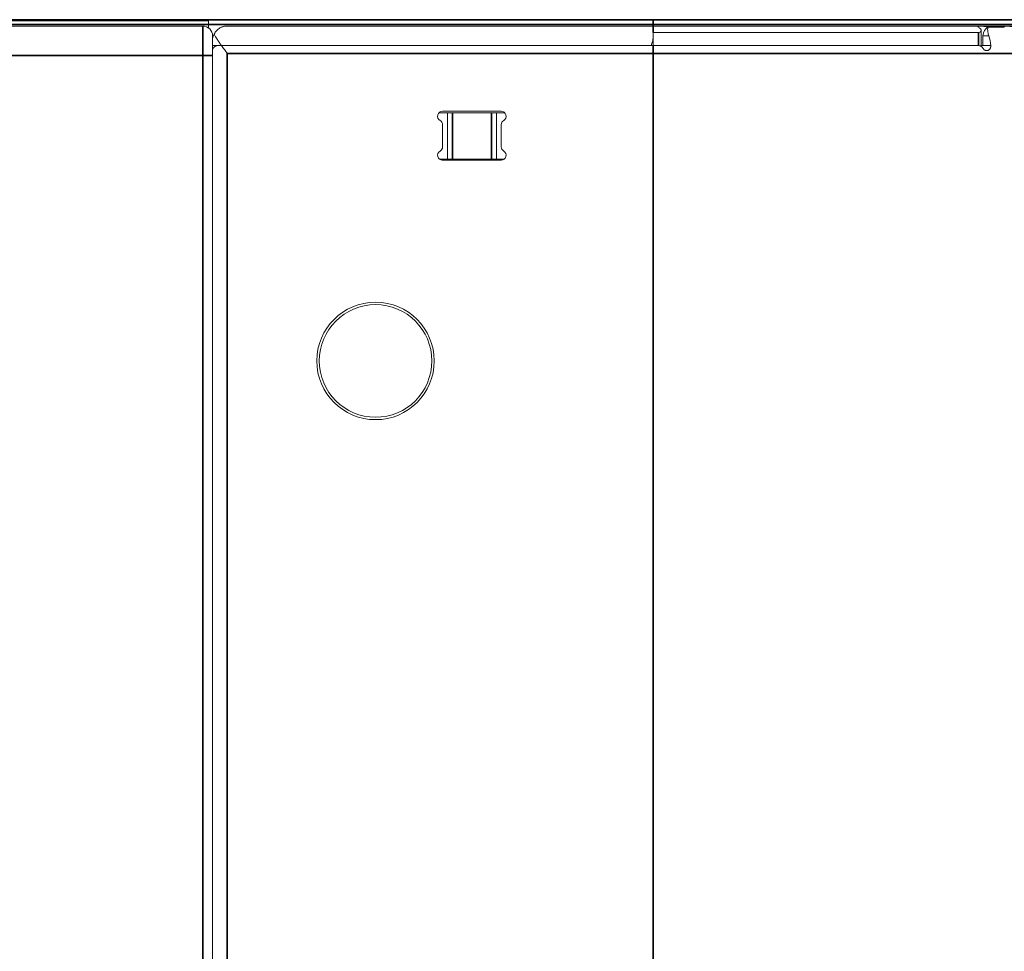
# Model space of a CAD drawing. Header units: millimetres. Extents: x 4 to 1188, y 1 to 840.
# Tile 77 of 256: x 587 to 601, y 411 to 423. Entities that reach past the tile are written whole.
import ezdxf

# ---------------------------------------------------------------- set-up
doc = ezdxf.new("R2010")
doc.units = ezdxf.units.MM
doc.layers.add('1', color=7, linetype='Continuous')
doc.styles.add('Arial Unicode MS', font='Arial Unicode MS')
doc.dimstyles.get("Standard").update_dxf_attribs({"dimtxt": 0.18, "dimasz": 0.18, "dimexe": 0.18, "dimexo": 0.0625, "dimgap": 0.09, "dimtad": 0, "dimtih": 1, "dimtoh": 1, "dimdec": 4, "dimzin": 0, "dimdsep": 46, "dimtxsty": 'Standard', "dimcen": 0.09, "dimadec": 0, "dimazin": 0, "dimtfac": 1, "dimtdec": 4, "dimtofl": 0, "dimtmove": 0, "dimatfit": 3, "dimfxl": 0, "dimtolj": 1, "dimtzin": 0, "dimarcsym": 0})

# ---------------------------------------------------------------- blocks, each defined once
blk = doc.blocks.new('_U51')
at = {"layer": '1', "color": 18, "lineweight": 35}
for p, q in [((512.604, 533.086), (632.65, 533.086)), ((630.65, 533.086), (630.65, 291.229)), ((596.98, 291.229), (632.65, 291.229))]:
    blk.add_line(p, q, dxfattribs=at)
at = {"layer": '1', "color": 18, "lineweight": 70}
for points in [[(630.65, 533.086), (631.426, 529.586), (629.874, 529.586)], [(630.65, 291.229), (629.874, 294.729), (631.426, 294.729)]]:
    blk.add_solid(points, dxfattribs=at)
at = {"layer": '1', "color": 18, "linetype": 'Continuous', "lineweight": 13, "insert": (629.408, 405.823), "char_height": 3, "attachment_point": 7, "rotation": 90, "line_spacing_factor": 1.047437, "style": 'Arial Unicode MS'}
blk.add_mtext('\\fArial Unicode MS|b0|i0;\\W1.0000;{\\H1.21x;(}1814{\\H1.21x;)}', dxfattribs=at)
blk = doc.blocks.new('_U54')
at = {"layer": '1', "color": 18, "lineweight": 35}
for p, q in [((512.555, 533.086), (618.65, 533.086)), ((616.65, 533.086), (616.65, 423.229)), ((586.923, 423.229), (618.65, 423.229))]:
    blk.add_line(p, q, dxfattribs=at)
at = {"layer": '1', "color": 18, "lineweight": 70}
for points in [[(616.65, 533.086), (617.426, 529.586), (615.874, 529.586)], [(616.65, 423.229), (615.874, 426.729), (617.426, 426.729)]]:
    blk.add_solid(points, dxfattribs=at)
at = {"layer": '1', "color": 18, "linetype": 'Continuous', "lineweight": 13, "insert": (615.408, 472.988), "char_height": 3, "attachment_point": 7, "rotation": 90, "line_spacing_factor": 1.047437, "style": 'Arial Unicode MS'}
blk.add_mtext('\\fArial Unicode MS|b0|i0;\\W1.0000;{\\H1.21x;(}824{\\H1.21x;)}', dxfattribs=at)

msp = doc.modelspace()

# ---------------------------------------------------------------- linework, layer by layer
at = {"layer": '1', "color": 154, "linetype": 'Continuous', "lineweight": 13}
for p, q in [((587.5229, 423.2286), (585.9225, 423.2286)), ((585.9229, 423.2153), (589.922, 423.2153)), ((586.1096, 423.142), (589.8429, 423.142)), ((589.922, 423.2286), (587.5229, 423.2286)), ((589.922, 423.2286), (589.922, 423.2153)), ((589.922, 423.2286), (589.9229, 423.2286)), ((589.9229, 423.2153), (589.922, 423.2153)), ((589.9229, 423.2286), (589.9229, 423.162)), ((589.9229, 423.2286), (595.9763, 423.2286)), ((589.9229, 423.162), (589.9229, 423.1153)), ((595.9763, 423.142), (590.1763, 423.142)), ((595.9763, 423.2286), (604.9763, 423.2286)), ((595.9763, 423.142), (606.2696, 423.142)), ((600.7603, 423.1264), (600.5381, 423.1264)), ((600.7598, 423.1352), (600.7598, 423.1264)), ((589.9763, 422.942), (589.9763, 423.0086)), ((600.407, 423.0546), (595.9763, 423.0546)), ((595.9763, 422.9815), (595.9763, 423.0546)), ((595.9763, 422.9815), (595.9763, 422.8753)), ((600.4456, 422.8753), (600.4456, 423.0829)), ((600.47, 423.0086), (600.47, 422.8753)), ((589.9763, 422.9183), (589.9763, 422.942)), ((589.9763, 422.742), (589.9763, 422.9183)), ((590.0989, 422.8753), (589.9763, 422.8753)), ((590.0989, 422.8753), (590.0429, 422.8753)), ((595.9524, 422.8753), (590.0989, 422.8753)), ((595.9763, 422.8753), (590.0989, 422.8753)), ((595.9763, 422.8753), (600.4121, 422.8753)), ((600.4456, 422.8753), (600.4699, 422.8753)), ((589.9763, 422.742), (589.9763, 319.2086)), ((593.0609, 421.962), (593.1763, 421.962)), ((593.9085, 421.982), (593.1085, 421.982)), ((593.1763, 421.962), (593.2429, 421.962)), ((593.1763, 421.3286), (593.1763, 421.962)), ((593.2429, 421.962), (593.7763, 421.962)), ((593.8429, 421.962), (593.7763, 421.962)), ((593.8429, 421.962), (593.9561, 421.962)), ((593.8429, 421.3286), (593.8429, 421.962)), ((593.1085, 421.7998), (593.1085, 421.4974)), ((593.9085, 421.4974), (593.9085, 421.7998)), ((593.0685, 421.3286), (593.1763, 421.3286)), ((593.1085, 421.3153), (593.9085, 421.3153)), ((593.1763, 421.3286), (593.2429, 421.3286)), ((593.2429, 421.3286), (593.7763, 421.3286)), ((593.8429, 421.3286), (593.7763, 421.3286)), ((593.8429, 421.3286), (593.9485, 421.3286))]:
    msp.add_line(p, q, dxfattribs=at)
at = {"layer": '1', "color": 154, "linetype": 'Continuous', "lineweight": 35}
for p, q in [((589.9229, 423.162), (585.9229, 423.162)), ((587.5229, 423.2153), (587.5229, 423.2286)), ((589.8429, 422.742), (589.8429, 423.142)), ((595.9763, 423.162), (589.9229, 423.162)), ((595.9763, 423.162), (595.9763, 423.2286)), ((595.9763, 423.162), (605.0429, 423.162)), ((595.9763, 423.1419), (595.9763, 423.162)), ((595.9763, 423.142), (595.9763, 423.0546)), ((600.5721, 423.1273), (600.5721, 423.1264)), ((600.7232, 423.1264), (600.7232, 423.1273)), ((600.407, 422.8753), (600.407, 423.0546)), ((595.9763, 422.7686), (595.9763, 422.8753)), ((589.8429, 422.742), (586.1096, 422.742)), ((589.8429, 319.342), (589.8429, 422.742)), ((589.9763, 422.742), (589.8429, 422.742)), ((590.1763, 294.862), (590.1763, 422.7686)), ((595.9763, 422.7686), (590.1763, 422.7686)), ((595.9763, 422.7686), (595.9763, 292.0753)), ((595.9763, 422.7686), (606.6429, 422.7686)), ((593.2429, 421.3286), (593.2429, 421.962)), ((593.7763, 421.3286), (593.7763, 421.962))]:
    msp.add_line(p, q, dxfattribs=at)
at = {"layer": '1', "color": 154, "linetype": 'Continuous', "lineweight": 13}
for radius in [0.8, 0.7667]:
    msp.add_circle((592.1963, 418.582), radius, dxfattribs=at)
for centre, radius, start, end in [((589.8429, 423.0086), 0.1333, 0, 90), ((590.1763, 422.942), 0.2, 153.04658, 180), ((593.1085, 421.9153), 0.0667, 90, 240), ((593.9085, 421.9153), 0.0667, 300, 90), ((593.0419, 421.7998), 0.0667, 0, 60), ((593.9752, 421.7998), 0.0667, 120, 180), ((593.1085, 421.382), 0.0667, 120, 270), ((593.0419, 421.4974), 0.0667, 300, 0), ((593.9752, 421.4974), 0.0667, 180, 240), ((593.9085, 421.382), 0.0667, 270, 60), ((593.1152, 421.382), 0.0667, 233.12813, 270)]:
    msp.add_arc(centre, radius, start, end, dxfattribs=at)
msp.add_ellipse((600.4239, 422.7686), major_axis=(0, -0.3733), ratio=0.4320857, start_param=1.860548, end_param=2.2690188, dxfattribs=at)
for points, knots in [([(590.1763, 423.142), (590.1752, 423.142), (590.1741, 423.1419), (590.172, 423.1419), (590.1688, 423.1418), (590.1614, 423.1415), (590.155, 423.1409), (590.1424, 423.1392), (590.134, 423.1376), (590.1215, 423.1344), (590.1173, 423.1331), (590.1111, 423.1311), (590.1091, 423.1303), (590.105, 423.1288), (590.1029, 423.128), (590.0928, 423.1239), (590.0849, 423.1201), (590.0694, 423.1112), (590.0618, 423.1062), (590.0472, 423.095), (590.0401, 423.0888), (590.03, 423.0784), (590.0266, 423.0748), (590.0203, 423.0672), (590.0172, 423.0633), (590.0083, 423.051), (590.0028, 423.0421), (589.998, 423.0326)], [0, 0, 0, 0, 0.015625, 0.015625, 0.03125, 0.0625, 0.125, 0.125, 0.25, 0.25, 0.3125, 0.3125, 0.34375, 0.34375, 0.375, 0.375, 0.5, 0.5, 0.625, 0.625, 0.75, 0.75, 0.8125, 0.8125, 0.875, 0.875, 1, 1, 1, 1]), ([(600.5056, 423.1352), (600.5025, 423.1358), (600.4962, 423.1368), (600.4893, 423.1376), (600.4822, 423.1383), (600.4786, 423.1386), (600.4713, 423.1391), (600.4676, 423.1393), (600.4621, 423.1395), (600.4603, 423.1396), (600.4567, 423.1397), (600.4549, 423.1398), (600.4496, 423.1399), (600.4461, 423.1399), (600.441, 423.14), (600.4393, 423.14), (600.4361, 423.14), (600.4345, 423.1399), (600.4299, 423.1399), (600.427, 423.1398), (600.4229, 423.1396), (600.4216, 423.1395), (600.4191, 423.1394), (600.4179, 423.1393), (600.4145, 423.139), (600.4125, 423.1388), (600.4098, 423.1383), (600.4089, 423.1382), (600.4074, 423.1378), (600.4068, 423.1376), (600.4049, 423.137), (600.404, 423.1366), (600.403, 423.1358), (600.4028, 423.1355), (600.4024, 423.1349), (600.4023, 423.1346), (600.4023, 423.1336), (600.4025, 423.1328), (600.4033, 423.1316), (600.4036, 423.1312), (600.4044, 423.1303), (600.4049, 423.1298), (600.4065, 423.1284), (600.4078, 423.1275), (600.4094, 423.1264)], [0, 0, 0, 0, 0.0625, 0.125, 0.125, 0.1875, 0.1875, 0.25, 0.25, 0.28125, 0.28125, 0.3125, 0.3125, 0.375, 0.375, 0.40625, 0.40625, 0.4375, 0.4375, 0.5, 0.5, 0.53125, 0.53125, 0.5625, 0.5625, 0.625, 0.625, 0.65625, 0.65625, 0.6875, 0.6875, 0.75, 0.75, 0.78125, 0.78125, 0.8125, 0.8125, 0.875, 0.875, 0.90625, 0.90625, 0.9375, 0.9375, 1, 1, 1, 1]), ([(600.5721, 423.1273), (600.5668, 423.1273), (600.5613, 423.1275), (600.5527, 423.1281), (600.5498, 423.1284), (600.544, 423.129), (600.5411, 423.1293), (600.5353, 423.1301), (600.5324, 423.1305), (600.5267, 423.1313), (600.5211, 423.1323), (600.5158, 423.1332), (600.5106, 423.1342), (600.508, 423.1347), (600.5056, 423.1352)], [0, 0, 0, 0, 0.25, 0.25, 0.375, 0.375, 0.5, 0.5, 0.625, 0.625, 0.75, 0.875, 0.875, 1, 1, 1, 1]), ([(600.5474, 423.0086), (600.5436, 423.0235), (600.5406, 423.0371), (600.5372, 423.0557), (600.5362, 423.0616), (600.5353, 423.0686), (600.5351, 423.07), (600.5348, 423.0727), (600.5346, 423.074), (600.5342, 423.078), (600.534, 423.0805), (600.5331, 423.0928), (600.5332, 423.1012), (600.5342, 423.1102), (600.5344, 423.112), (600.5349, 423.1153), (600.5353, 423.1168), (600.5363, 423.1213), (600.5372, 423.124), (600.5381, 423.1264)], [0, 0, 0, 0, 0.25, 0.25, 0.375, 0.375, 0.40625, 0.40625, 0.4375, 0.4375, 0.5, 0.5, 0.75, 0.75, 0.8125, 0.8125, 0.875, 0.875, 1, 1, 1, 1]), ([(600.7598, 423.1352), (600.7594, 423.1342), (600.7583, 423.1332), (600.7561, 423.132), (600.7556, 423.1318), (600.7545, 423.1313), (600.7539, 423.1311), (600.752, 423.1305), (600.7492, 423.1297), (600.7457, 423.129), (600.7428, 423.1285), (600.7418, 423.1284), (600.7398, 423.1281), (600.7387, 423.128), (600.7333, 423.1275), (600.7285, 423.1273), (600.7232, 423.1273)], [0, 0, 0, 0, 0.25, 0.25, 0.3125, 0.3125, 0.375, 0.375, 0.5, 0.625, 0.625, 0.6875, 0.6875, 0.75, 0.75, 1, 1, 1, 1]), ([(600.8859, 423.1264), (600.8843, 423.1275), (600.8806, 423.1294), (600.876, 423.1312), (600.8722, 423.1324), (600.8709, 423.1328), (600.8681, 423.1335), (600.8667, 423.1339), (600.8624, 423.1349), (600.8593, 423.1355), (600.8544, 423.1363), (600.8527, 423.1365), (600.8493, 423.137), (600.8476, 423.1372), (600.8424, 423.1378), (600.8389, 423.1382), (600.8334, 423.1386), (600.8316, 423.1387), (600.8279, 423.139), (600.8261, 423.1391), (600.8206, 423.1394), (600.817, 423.1395), (600.8116, 423.1397), (600.8098, 423.1398), (600.8062, 423.1399), (600.8045, 423.1399), (600.7994, 423.14), (600.7961, 423.14), (600.7913, 423.14), (600.7897, 423.1399), (600.7867, 423.1399), (600.7852, 423.1399), (600.781, 423.1397), (600.7784, 423.1396), (600.7748, 423.1394), (600.7736, 423.1393), (600.7715, 423.1391), (600.7704, 423.139), (600.7676, 423.1386), (600.7659, 423.1383), (600.7639, 423.1378), (600.7632, 423.1376), (600.7622, 423.1372), (600.7617, 423.137), (600.7605, 423.1363), (600.76, 423.1358), (600.7598, 423.1352)], [0, 0, 0, 0, 0.0625, 0.125, 0.125, 0.15625, 0.15625, 0.1875, 0.1875, 0.25, 0.25, 0.28125, 0.28125, 0.3125, 0.3125, 0.375, 0.375, 0.40625, 0.40625, 0.4375, 0.4375, 0.5, 0.5, 0.53125, 0.53125, 0.5625, 0.5625, 0.625, 0.625, 0.65625, 0.65625, 0.6875, 0.6875, 0.75, 0.75, 0.78125, 0.78125, 0.8125, 0.8125, 0.875, 0.875, 0.90625, 0.90625, 0.9375, 0.9375, 1, 1, 1, 1]), ([(589.998, 423.0326), (590.0039, 423.0209), (590.0108, 423.0087), (590.0202, 422.9929), (590.0221, 422.9898), (590.0261, 422.9833), (590.0281, 422.9801), (590.0342, 422.9703), (590.0385, 422.9637), (590.0514, 422.9438), (590.0605, 422.9304), (590.0792, 422.9032), (590.0889, 422.8893), (590.0989, 422.8753)], [0, 0, 0, 0, 0.25, 0.25, 0.3125, 0.3125, 0.375, 0.375, 0.5, 0.5, 0.75, 0.75, 1, 1, 1, 1]), ([(595.9524, 422.8753), (595.9557, 422.8845), (595.9588, 422.8936), (595.9643, 422.9117), (595.9669, 422.9206), (595.9712, 422.9383), (595.9729, 422.9471), (595.9749, 422.9601), (595.9754, 422.9644), (595.9761, 422.9731), (595.9763, 422.9773), (595.9763, 422.9815)], [0, 0, 0, 0, 0.25, 0.25, 0.5, 0.5, 0.75, 0.75, 0.875, 0.875, 1, 1, 1, 1]), ([(600.4385, 423.1003), (600.4405, 423.098), (600.442, 423.0957), (600.4443, 423.091), (600.445, 423.0885), (600.4456, 423.0849), (600.4456, 423.0836), (600.4456, 423.0812), (600.4455, 423.0799), (600.4448, 423.0763), (600.4439, 423.0739), (600.442, 423.0705), (600.4413, 423.0693), (600.4396, 423.0671), (600.4376, 423.065), (600.4353, 423.0631), (600.4334, 423.0617), (600.4327, 423.0613), (600.4313, 423.0604), (600.4306, 423.06), (600.4268, 423.0581), (600.4234, 423.0568), (600.4177, 423.0555), (600.4156, 423.0552), (600.4114, 423.0547), (600.4093, 423.0546), (600.407, 423.0546)], [0, 0, 0, 0, 0.125, 0.125, 0.25, 0.25, 0.3125, 0.3125, 0.375, 0.375, 0.5, 0.5, 0.5625, 0.5625, 0.625, 0.6875, 0.6875, 0.71875, 0.71875, 0.75, 0.75, 0.875, 0.875, 0.9375, 0.9375, 1, 1, 1, 1]), ([(590.0429, 422.8753), (590.0372, 422.8753), (590.0318, 422.8746), (590.0243, 422.8727), (590.0219, 422.8719), (590.0172, 422.8702), (590.015, 422.8692), (590.0087, 422.866), (590.0049, 422.8635), (589.9997, 422.8594), (589.9981, 422.858), (589.995, 422.855), (589.9935, 422.8534), (589.9894, 422.8486), (589.9871, 422.8453), (589.9831, 422.8384), (589.9815, 422.8348), (589.9789, 422.8275), (589.9779, 422.8238), (589.9769, 422.8182), (589.9767, 422.8163), (589.9763, 422.8125), (589.9763, 422.8105), (589.9763, 422.8086)], [0, 0, 0, 0, 0.125, 0.125, 0.1875, 0.1875, 0.25, 0.25, 0.375, 0.375, 0.4375, 0.4375, 0.5, 0.5, 0.625, 0.625, 0.75, 0.75, 0.875, 0.875, 0.9375, 0.9375, 1, 1, 1, 1]), ([(590.1763, 422.7686), (590.1746, 422.7709), (590.173, 422.7731), (590.1697, 422.7776), (590.1648, 422.7843), (590.1599, 422.791), (590.1501, 422.8044), (590.1436, 422.8133), (590.1242, 422.84), (590.1115, 422.8576), (590.0989, 422.8753)], [0, 0, 0, 0, 0.0625, 0.0625, 0.125, 0.25, 0.25, 0.5, 0.5, 1, 1, 1, 1]), ([(600.4121, 422.8753), (600.4177, 422.8753), (600.4232, 422.8745), (600.43, 422.8725), (600.4314, 422.872), (600.4341, 422.871), (600.4354, 422.8704), (600.4394, 422.8687), (600.442, 422.8673), (600.4457, 422.865), (600.4469, 422.8642), (600.4494, 422.8625), (600.4506, 422.8616), (600.454, 422.8588), (600.4584, 422.8547), (600.4623, 422.8502), (600.465, 422.8466), (600.4659, 422.8453), (600.4676, 422.8428), (600.4684, 422.8415), (600.4691, 422.8401)], [0, 0, 0, 0, 0.25, 0.25, 0.3125, 0.3125, 0.375, 0.375, 0.5, 0.5, 0.5625, 0.5625, 0.625, 0.625, 0.75, 0.875, 0.875, 0.9375, 0.9375, 1, 1, 1, 1]), ([(600.4691, 422.8401), (600.4709, 422.837), (600.4729, 422.834), (600.4761, 422.8298), (600.4773, 422.8284), (600.4797, 422.8258), (600.4809, 422.8245), (600.4849, 422.8209), (600.4876, 422.8189), (600.492, 422.8162), (600.4935, 422.8154), (600.4966, 422.8139), (600.4981, 422.8132), (600.5028, 422.8114), (600.506, 422.8105), (600.5109, 422.8096), (600.5125, 422.8093), (600.5158, 422.809), (600.5174, 422.8088), (600.5224, 422.8086), (600.5256, 422.8086), (600.5304, 422.8091), (600.532, 422.8093), (600.5352, 422.81), (600.5368, 422.8104), (600.5415, 422.8119), (600.5444, 422.8132), (600.5486, 422.8157), (600.55, 422.8167), (600.5526, 422.8186), (600.5539, 422.8197), (600.5575, 422.8231), (600.5597, 422.8256), (600.5627, 422.8296), (600.5636, 422.831), (600.5654, 422.8338), (600.5663, 422.8353), (600.5686, 422.8397), (600.57, 422.8427), (600.5724, 422.849), (600.5735, 422.8522), (600.5753, 422.8587), (600.5761, 422.862), (600.5775, 422.8686), (600.578, 422.8719), (600.5785, 422.8753)], [0, 0, 0, 0, 0.0625, 0.0625, 0.09375, 0.09375, 0.125, 0.125, 0.1875, 0.1875, 0.21875, 0.21875, 0.25, 0.25, 0.3125, 0.3125, 0.34375, 0.34375, 0.375, 0.375, 0.4375, 0.4375, 0.46875, 0.46875, 0.5, 0.5, 0.5625, 0.5625, 0.59375, 0.59375, 0.625, 0.625, 0.6875, 0.6875, 0.71875, 0.71875, 0.75, 0.75, 0.8125, 0.8125, 0.875, 0.875, 0.9375, 0.9375, 1, 1, 1, 1])]:
    msp.add_open_spline(points, degree=3, knots=knots, dxfattribs=at)
for points, degree in [([(600.4094, 423.1264), (600.4144, 423.1231), (600.4243, 423.1154), (600.4338, 423.1056), (600.4385, 423.1003)], 3), ([(600.5381, 423.1264), (600.4989, 423.1054), (600.4761, 423.0661), (600.47, 423.0086)], 3), ([(600.7232, 423.1273), (600.6728, 423.1274), (600.6225, 423.1274), (600.5721, 423.1273)], 3), ([(600.47, 423.0086), (600.5474, 423.0086)], 1), ([(600.47, 422.8753), (600.5785, 422.8753)], 1)]:
    msp.add_open_spline(points, degree=degree, dxfattribs=at)

# ---------------------------------------------------------------- dimensions: what is measured, and where the dimension line sits
at = {"layer": '1', "color": 18, "linetype": 'Continuous', "lineweight": 13}
for base, p1, p2, picture, middle in [((616.6503, 533.0864), (585.1052, 423.2286), (511.2883, 533.0864), '_U54', (616.6503, 478.1575)), ((630.6503, 533.0862), (543.3395, 291.2286), (511.5763, 533.0862), '_U51', (630.6503, 412.1574))]:
    dim = msp.add_linear_dim(base=base, p1=p1, p2=p2, angle=270, dimstyle='Standard', override={"dimtxt": 3, "dimasz": 3.5, "dimexe": 2, "dimexo": 1, "dimgap": 1.5, "dimtad": 1, "dimtih": 0, "dimtoh": 0, "dimdec": 0, "dimlfac": 7.5, "dimzin": 8, "dimdsep": 44, "dimlunit": 2, "dimpost": '(<>)', "dimtxsty": 'Arial Unicode MS', "dimsah": 1, "dimse1": 0, "dimse2": 0, "dimsd1": 0, "dimsd2": 0, "dimclrd": 18, "dimclre": 18, "dimclrt": 18, "dimtm": -0.1, "dimtfac": 0.666667, "dimtdec": 2, "dimtofl": 1, "dimtmove": 0, "dimtzin": 8, "dimlwd": 35, "dimlwe": 35}, dxfattribs=at)
    dim.commit()
    dim.dimension.update_dxf_attribs({"geometry": picture, "text_midpoint": middle, "dimtype": 160})

doc.saveas('drawing.dxf')
